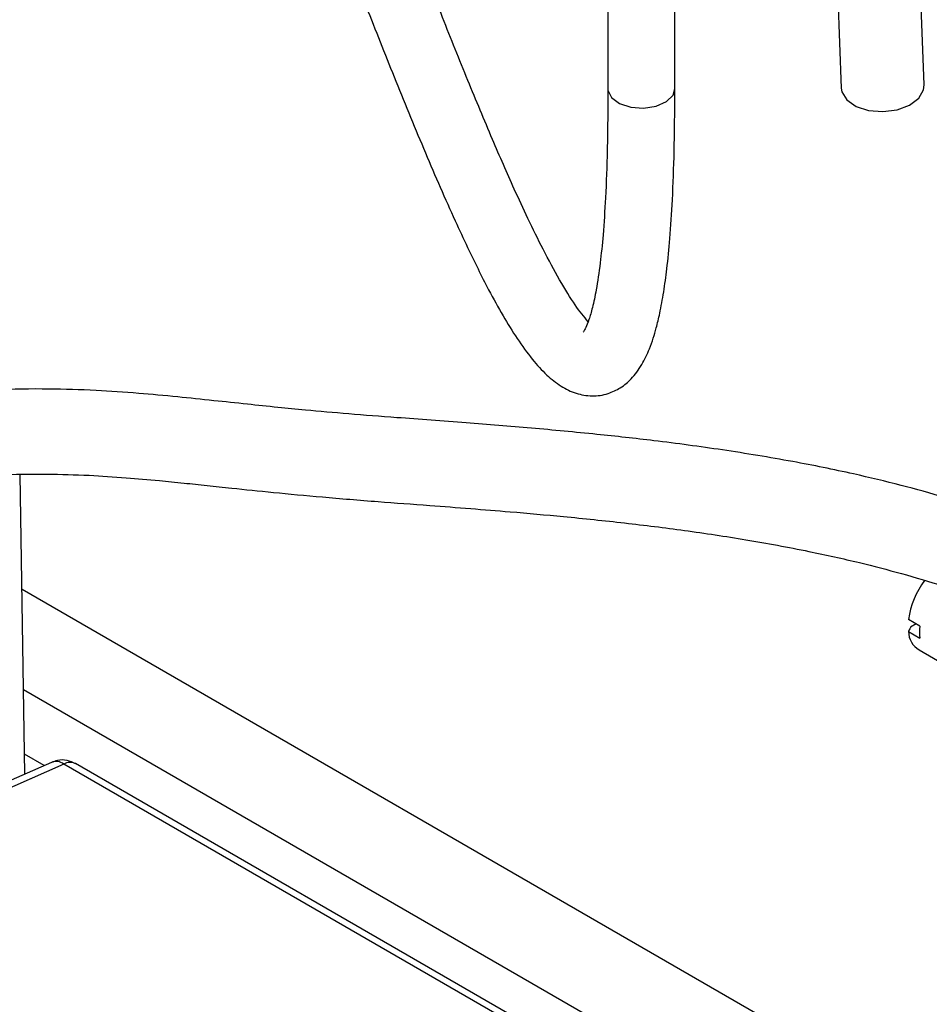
# Model space of a CAD drawing. Header units: inches. Extents: x 0.4 to 16.8, y 0 to 10.8.
# Tile 78 of 104: x 14.747 to 14.969, y 7.863 to 8.104. Entities that reach past the tile are written whole.
import ezdxf

# ---------------------------------------------------------------- set-up
doc = ezdxf.new("R2010")
doc.units = ezdxf.units.IN
doc.header["$MEASUREMENT"] = 0

msp = doc.modelspace()

# ---------------------------------------------------------------- linework, layer by layer
at = {"color": 7, "linetype": 'Continuous'}
for p, q in [((14.945777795, 8.1422597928), (14.9478925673, 8.0875482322)), ((14.9682185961, 8.0883338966), (14.9661038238, 8.1430454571)), ((14.8907239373, 8.1182492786), (14.8907239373, 8.0873672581)), ((14.9071281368, 8.0873672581), (14.9071281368, 8.1186994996)), ((14.7478856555, 7.9195679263), (14.7467864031, 7.9929250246)), ((14.9485922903, 7.8485354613), (14.7472079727, 7.9647921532)), ((14.9671340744, 7.9558107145), (14.9643501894, 7.9574178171)), ((14.9662065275, 7.9563461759), (14.964873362, 7.9555765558)), ((14.9643501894, 7.9544709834), (14.9671340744, 7.9528638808)), ((14.966945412, 7.9499595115), (14.9806328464, 7.9420579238)), ((14.9285088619, 7.8357261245), (14.7475768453, 7.9401759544)), ((14.7525899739, 7.9216411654), (14.7478132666, 7.9243986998)), ((14.7543947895, 7.9224365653), (14.7403493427, 7.9162465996)), ((14.7574453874, 7.9220030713), (14.7404603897, 7.9145176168)), ((14.9180794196, 7.8292710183), (14.7574453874, 7.9220030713)), ((14.9209556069, 7.8293828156), (14.7603215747, 7.9221148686))]:
    msp.add_line(p, q, dxfattribs=at)
at = {"color": 7, "linetype": 'Continuous', "flags": 128}
for points in [[(14.9478925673, 8.0875482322), (14.9480471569, 8.086621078), (14.9492600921, 8.0846532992), (14.9515338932, 8.0830820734), (14.9545943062, 8.0820969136), (14.9580722, 8.0818166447), (14.9615480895, 8.0822750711), (14.964602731, 8.0834169), (14.9668676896, 8.0851044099), (14.968069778, 8.0871340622), (14.9682185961, 8.0883338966)], [(14.8907239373, 8.0873672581), (14.8907424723, 8.0870491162), (14.8915763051, 8.0852654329), (14.8935290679, 8.0838017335), (14.8963034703, 8.0828808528), (14.8994771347, 8.0826429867), (14.9025668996, 8.0831243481), (14.9051023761, 8.0842516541), (14.906697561, 8.0858532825), (14.9071281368, 8.0873672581)]]:
    msp.add_lwpolyline(points, dxfattribs=at)
at = {"color": 7, "linetype": 'Continuous'}
for centre, radius, start, end in [((14.9849431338, 7.9545305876), 0.0207943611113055, 143.175883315, 172.0188818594), ((14.979234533, 7.9543372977), 0.0121898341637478, 173.0575351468, 186.9424648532), ((14.9698598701, 7.9546382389), 0.0055122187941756, 181.7387738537, 238.0805256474), ((14.7555156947, 7.9193740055), 0.0032612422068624, 53.7219195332, 110.1027619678), ((14.7589880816, 7.9193679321), 0.0030535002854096, 64.1058666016, 120.3460616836)]:
    msp.add_arc(centre, radius, start, end, dxfattribs=at)
for points, knots in [([(14.80245857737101, 8.181179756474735), (14.80305166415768, 8.179746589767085), (14.80607140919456, 8.172449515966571), (14.81143071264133, 8.158893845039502), (14.81841639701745, 8.14108983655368), (14.82521075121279, 8.123618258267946), (14.83195651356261, 8.106363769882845), (14.83891199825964, 8.0888645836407), (14.84602304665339, 8.071555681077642), (14.85187825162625, 8.058092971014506), (14.85618214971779, 8.048832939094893), (14.85890200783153, 8.043240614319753), (14.86178018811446, 8.037612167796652), (14.86498833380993, 8.03179244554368), (14.86853168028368, 8.026059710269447), (14.87201072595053, 8.02123681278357), (14.87556134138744, 8.017322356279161), (14.87908617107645, 8.014521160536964), (14.88264268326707, 8.012729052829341), (14.88678656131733, 8.011976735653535), (14.89055370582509, 8.012495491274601), (14.89414019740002, 8.014235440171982), (14.89667123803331, 8.016440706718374), (14.89900071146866, 8.019562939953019), (14.90074433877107, 8.023182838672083), (14.90185341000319, 8.026303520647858), (14.90266419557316, 8.02908500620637), (14.9035382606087, 8.032751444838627), (14.90441369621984, 8.037543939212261), (14.90524351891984, 8.043622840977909), (14.90597850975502, 8.051075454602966), (14.90659748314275, 8.060663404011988), (14.90704443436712, 8.072822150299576), (14.90709868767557, 8.082248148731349), (14.90712813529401, 8.087364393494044)], [0, 0, 0, 0, 0.0162292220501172, 0.0826322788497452, 0.1454983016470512, 0.2062245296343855, 0.2670477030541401, 0.328410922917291, 0.3930737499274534, 0.4581757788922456, 0.4852707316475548, 0.5079553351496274, 0.530753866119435, 0.5609139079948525, 0.5899960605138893, 0.6202584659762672, 0.6469955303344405, 0.6704956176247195, 0.691674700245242, 0.7099282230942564, 0.7276200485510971, 0.741923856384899, 0.759473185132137, 0.7809997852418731, 0.7998889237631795, 0.8116268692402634, 0.8227056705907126, 0.837801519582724, 0.8575863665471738, 0.8771518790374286, 0.9004883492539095, 0.9281840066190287, 0.961019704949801, 1, 1, 1, 1]), ([(14.88587338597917, 8.030353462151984), (14.88486679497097, 8.031586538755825), (14.88282240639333, 8.034090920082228), (14.87896741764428, 8.040334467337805), (14.8749985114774, 8.047688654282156), (14.87128221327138, 8.05524929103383), (14.86713788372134, 8.064196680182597), (14.86223480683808, 8.075397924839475), (14.85636412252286, 8.089500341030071), (14.85026096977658, 8.104685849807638), (14.84417034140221, 8.120157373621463), (14.83810157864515, 8.135735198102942), (14.83201073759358, 8.15134742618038), (14.82786032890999, 8.161984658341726), (14.82573066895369, 8.167312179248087), (14.82565839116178, 8.167492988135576)], [0, 0, 0, 0, 0.067685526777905, 0.1374694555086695, 0.2060721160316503, 0.2677096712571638, 0.3219361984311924, 0.4079267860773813, 0.5049399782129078, 0.6049242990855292, 0.7029652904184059, 0.7996582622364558, 0.896994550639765, 0.9965041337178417, 1, 1, 1, 1]), ([(14.89072393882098, 8.087370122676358), (14.89069489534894, 8.082315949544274), (14.89064140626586, 8.073007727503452), (14.89020303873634, 8.061154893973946), (14.88960201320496, 8.051954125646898), (14.88883972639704, 8.044390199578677), (14.88795470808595, 8.038387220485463), (14.88697489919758, 8.033793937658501), (14.88606900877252, 8.03071996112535), (14.88532488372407, 8.028866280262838), (14.88479033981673, 8.02795125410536), (14.88472215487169, 8.027865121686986), (14.88469407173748, 8.027829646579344)], [0, 0, 0, 0, 0.1675747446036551, 0.3086207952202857, 0.4275499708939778, 0.5278917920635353, 0.6373641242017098, 0.7262785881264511, 0.8056405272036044, 0.8852504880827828, 0.9527384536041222, 1, 1, 1, 1]), ([(15.07917999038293, 7.867074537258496), (15.07906257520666, 7.871516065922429), (15.07884325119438, 7.879812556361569), (15.07716950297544, 7.891066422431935), (15.07496350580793, 7.900444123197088), (15.07238613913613, 7.908406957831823), (15.06946828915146, 7.915570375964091), (15.06545357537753, 7.923665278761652), (15.05981546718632, 7.932744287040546), (15.05204538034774, 7.942501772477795), (15.0430616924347, 7.951430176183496), (15.03362798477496, 7.959024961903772), (15.02413804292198, 7.965421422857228), (15.01425176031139, 7.971095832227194), (15.00416581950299, 7.976015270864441), (14.99402673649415, 7.980272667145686), (14.98399584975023, 7.983953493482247), (14.97350967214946, 7.987299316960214), (14.96240831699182, 7.990372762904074), (14.94997771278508, 7.993353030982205), (14.93542207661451, 7.996295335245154), (14.91908474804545, 7.998987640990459), (14.90305178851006, 8.00113089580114), (14.88739886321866, 8.00286351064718), (14.87200846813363, 8.004299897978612), (14.85554091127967, 8.005620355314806), (14.84049653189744, 8.006729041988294), (14.82725452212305, 8.00773910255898), (14.81760941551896, 8.008597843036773), (14.80943737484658, 8.009405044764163), (14.80188646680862, 8.010191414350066), (14.79365276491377, 8.011073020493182), (14.78476791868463, 8.011997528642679), (14.77521131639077, 8.01287853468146), (14.76482202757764, 8.013588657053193), (14.75326784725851, 8.013946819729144), (14.74013579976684, 8.013796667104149), (14.73015069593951, 8.013039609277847), (14.72488625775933, 8.012640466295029)], [0, 0, 0, 0, 0.0306869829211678, 0.0573213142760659, 0.080137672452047, 0.0993108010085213, 0.1172648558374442, 0.1357619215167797, 0.1645506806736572, 0.1944887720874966, 0.2254415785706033, 0.2544157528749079, 0.2793709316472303, 0.3048351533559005, 0.3321388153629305, 0.3545449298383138, 0.377077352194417, 0.4014133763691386, 0.4250286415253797, 0.4497300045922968, 0.4806438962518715, 0.5154558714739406, 0.5486710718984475, 0.5759098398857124, 0.6069770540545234, 0.637869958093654, 0.6712291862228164, 0.6952090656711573, 0.718273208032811, 0.7340277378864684, 0.7526562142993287, 0.7746988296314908, 0.8005737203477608, 0.8307176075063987, 0.8655141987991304, 0.9052378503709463, 0.9500386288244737, 1, 1, 1, 1]), ([(14.72674046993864, 7.991889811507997), (14.73163317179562, 7.992261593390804), (14.74083227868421, 7.992960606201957), (14.75279772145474, 7.99310876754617), (14.76312106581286, 7.992810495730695), (14.77219417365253, 7.992222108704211), (14.77994463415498, 7.991538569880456), (14.78657927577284, 7.990874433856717), (14.79247073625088, 7.990254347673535), (14.79960274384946, 7.989492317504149), (14.80879402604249, 7.988527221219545), (14.82090699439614, 7.98737923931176), (14.83378091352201, 7.986340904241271), (14.84610615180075, 7.985427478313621), (14.85695310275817, 7.98460505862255), (14.86790644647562, 7.983723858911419), (14.88051869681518, 7.982603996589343), (14.89479865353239, 7.981122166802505), (14.90973340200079, 7.979263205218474), (14.92484339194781, 7.976987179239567), (14.93912756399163, 7.974356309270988), (14.95179297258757, 7.971547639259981), (14.96273690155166, 7.968714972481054), (14.97284465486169, 7.965699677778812), (14.98230273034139, 7.962440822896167), (14.99167622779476, 7.958731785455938), (15.00099818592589, 7.954467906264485), (15.00960250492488, 7.949825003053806), (15.01720459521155, 7.945036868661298), (15.02401943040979, 7.940091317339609), (15.03086827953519, 7.934245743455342), (15.03714027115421, 7.927768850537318), (15.0417701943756, 7.921896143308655), (15.04489616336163, 7.917235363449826), (15.0469622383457, 7.913785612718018), (15.04894902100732, 7.910091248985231), (15.05093467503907, 7.905880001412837), (15.05300277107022, 7.900670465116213), (15.05498337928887, 7.894455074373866), (15.05674336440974, 7.88681700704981), (15.05807833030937, 7.877599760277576), (15.05825293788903, 7.870754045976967), (15.05834665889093, 7.867079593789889)], [0, 0, 0, 0, 0.0509226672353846, 0.0957432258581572, 0.1347136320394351, 0.1681212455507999, 0.1963226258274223, 0.2161331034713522, 0.2333924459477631, 0.2507607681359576, 0.2776860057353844, 0.306054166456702, 0.3362844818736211, 0.3629202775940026, 0.3835559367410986, 0.4032760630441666, 0.4299865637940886, 0.4607385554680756, 0.4912291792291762, 0.5230966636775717, 0.5566978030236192, 0.5843872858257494, 0.607855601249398, 0.6318841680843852, 0.6557300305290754, 0.6770979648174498, 0.7031671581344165, 0.7300905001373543, 0.749995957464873, 0.7715371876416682, 0.7956168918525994, 0.8217663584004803, 0.845128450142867, 0.857686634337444, 0.8686899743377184, 0.8788077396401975, 0.8927614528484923, 0.9074086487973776, 0.9252555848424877, 0.9464609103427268, 0.971262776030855, 1, 1, 1, 1]), ([(14.96487336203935, 7.955576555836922), (14.96483427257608, 7.955494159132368), (14.9646594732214, 7.95512569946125), (14.96448536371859, 7.954757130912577), (14.96435018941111, 7.954470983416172)], [0, 0, 0, 0, 0.2236247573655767, 1, 1, 1, 1]), ([(14.76030822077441, 7.922078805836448), (14.75963068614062, 7.92239826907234), (14.75824494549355, 7.923051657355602), (14.75610354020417, 7.923080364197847), (14.75490680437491, 7.92256574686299), (14.75442848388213, 7.922360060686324)], [0, 0, 0, 0, 0.3648025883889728, 0.7461194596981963, 0.9999999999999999, 0.9999999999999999, 0.9999999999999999, 0.9999999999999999])]:
    msp.add_open_spline(points, degree=3, knots=knots, dxfattribs=at)

doc.saveas('drawing.dxf')
